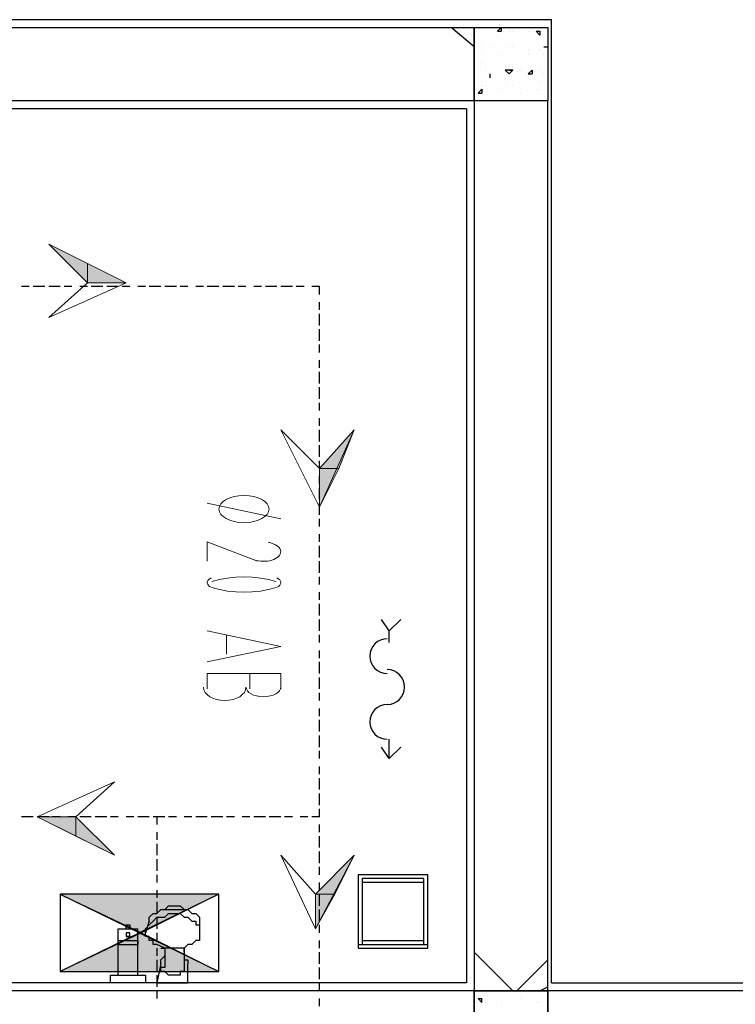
# Model space of a CAD drawing. Header units: millimetres. Extents: x 0 to 420, y 0 to 297.
# Tile 43 of 88: x 184 to 192, y 162 to 172. Entities that reach past the tile are written whole.
import ezdxf

# ---------------------------------------------------------------- set-up
doc = ezdxf.new("R2010")
doc.units = ezdxf.units.MM
doc.layers.add('FILL_000000', color=7, linetype='Continuous')
doc.layers.add('LINE_000000', color=7, linetype='Continuous')

msp = doc.modelspace()

# ---------------------------------------------------------------- hatches: boundary and pattern name
at = {"layer": 'FILL_000000'}
h = msp.add_hatch(color=7, dxfattribs=at)
h.dxf.hatch_style = 1
h.paths.add_polyline_path([(184.827, 169.418), (184.827, 169.63), (184.404, 169.841), (184.827, 169.418)])
h = msp.add_hatch(color=7, dxfattribs=at)
h.dxf.hatch_style = 1
h.paths.add_polyline_path([(185.251, 169.418), (184.827, 169.418), (184.827, 169.63), (185.251, 169.418)])
h = msp.add_hatch(color=7, dxfattribs=at)
h.dxf.hatch_style = 1
h.paths.add_polyline_path([(187.367, 167.386), (187.579, 167.386), (187.748, 167.809), (187.367, 167.386)])
h = msp.add_hatch(color=7, dxfattribs=at)
h.dxf.hatch_style = 1
h.paths.add_polyline_path([(187.367, 166.963), (187.367, 167.386), (187.579, 167.386), (187.367, 166.963)])
h = msp.add_hatch(color=7, dxfattribs=at)
h.dxf.hatch_style = 1
h.paths.add_polyline_path([(184.277, 163.576), (184.7, 163.576), (184.7, 163.364), (184.277, 163.576)])
h = msp.add_hatch(color=7, dxfattribs=at)
h.dxf.hatch_style = 1
h.paths.add_polyline_path([(184.7, 163.576), (184.7, 163.364), (185.124, 163.153), (184.7, 163.576)])
h = msp.add_hatch(color=7, dxfattribs=at)
h.dxf.hatch_style = 1
h.paths.add_polyline_path([(187.325, 162.729), (187.537, 162.729), (187.748, 163.153), (187.325, 162.729)])
h = msp.add_hatch(color=7, dxfattribs=at)
h.dxf.hatch_style = 1
h.paths.add_polyline_path([(184.531, 162.729), (185.42, 162.306), (186.267, 162.729), (184.531, 162.729)])
h = msp.add_hatch(color=7, dxfattribs=at)
h.dxf.hatch_style = 1
h.paths.add_polyline_path([(185.42, 162.306), (186.267, 162.729), (184.531, 162.729), (185.42, 162.306)])
h = msp.add_hatch(color=7, dxfattribs=at)
h.dxf.hatch_style = 1
h.paths.add_polyline_path([(187.325, 162.348), (187.325, 162.729), (187.537, 162.729), (187.325, 162.348)])
h = msp.add_hatch(color=7, dxfattribs=at)
h.dxf.hatch_style = 1
h.paths.add_polyline_path([(184.531, 161.883), (185.42, 162.306), (186.267, 161.883), (184.531, 161.883)])
h = msp.add_hatch(color=7, dxfattribs=at)
h.dxf.hatch_style = 1
h.paths.add_polyline_path([(185.42, 162.306), (186.267, 161.883), (184.531, 161.883), (185.42, 162.306)])

# ---------------------------------------------------------------- linework, layer by layer
at = {"layer": 'LINE_000000', "lineweight": 25}
for p, q in [((189.907, 161.756), (189.907, 172.297)), ((189.061, 172), (188.807, 172.212)), ((189.315, 172.17), (189.357, 172.212)), ((189.315, 172.17), (189.357, 172.17)), ((189.357, 172.212), (189.357, 172.17)), ((189.442, 172.17), (189.442, 172.17)), ((189.484, 172.17), (189.484, 172.17)), ((189.653, 172.17), (189.653, 172.17)), ((189.738, 172.17), (189.78, 172.127)), ((189.738, 172.17), (189.78, 172.17)), ((189.78, 172.17), (189.78, 172.127)), ((189.061, 172.085), (189.061, 172.085)), ((189.315, 172.127), (189.315, 172.127)), ((189.315, 172.127), (189.315, 172.127)), ((189.315, 172.127), (189.315, 172.127)), ((189.78, 172.127), (189.78, 172.127)), ((189.145, 172.043), (189.145, 172.043)), ((189.145, 171.958), (189.145, 171.958)), ((189.272, 172), (189.272, 172)), ((189.442, 172), (189.442, 172)), ((189.442, 172), (189.442, 172)), ((189.484, 172), (189.484, 172)), ((189.653, 171.958), (189.653, 171.958)), ((189.78, 171.958), (189.78, 171.958)), ((189.78, 171.958), (189.78, 171.958)), ((189.823, 172), (189.865, 172)), ((189.823, 172), (189.865, 172)), ((189.823, 172), (189.823, 172)), ((189.357, 171.916), (189.357, 171.916)), ((189.653, 171.916), (189.653, 171.916)), ((189.823, 171.916), (189.823, 171.916)), ((189.145, 171.831), (189.145, 171.831)), ((189.188, 171.789), (189.188, 171.789)), ((189.188, 171.789), (189.188, 171.789)), ((189.442, 171.746), (189.484, 171.746)), ((189.442, 171.746), (189.484, 171.746)), ((189.442, 171.746), (189.442, 171.746)), ((189.484, 171.789), (189.484, 171.789)), ((189.484, 171.746), (189.484, 171.746)), ((189.569, 171.746), (189.569, 171.746)), ((189.653, 171.704), (189.696, 171.746)), ((189.696, 171.746), (189.696, 171.704)), ((189.78, 171.746), (189.78, 171.746)), ((189.23, 171.704), (189.23, 171.662)), ((189.23, 171.704), (189.23, 171.704)), ((189.23, 171.704), (189.23, 171.662)), ((189.653, 171.704), (189.696, 171.704)), ((189.823, 171.704), (189.823, 171.704)), ((189.103, 171.492), (189.145, 171.535)), ((189.145, 171.619), (189.145, 171.619)), ((189.145, 171.577), (189.145, 171.577)), ((189.145, 171.535), (189.145, 171.492)), ((189.188, 171.577), (189.188, 171.577)), ((189.357, 171.535), (189.357, 171.535)), ((189.399, 171.577), (189.399, 171.577)), ((189.484, 171.577), (189.484, 171.577)), ((189.484, 171.577), (189.484, 171.577)), ((189.738, 171.535), (189.738, 171.535)), ((189.78, 171.619), (189.78, 171.619)), ((189.78, 171.535), (189.78, 171.535)), ((189.103, 171.492), (189.145, 171.492)), ((189.569, 171.492), (189.569, 171.492)), ((184.192, 169.376), (184.108, 169.376)), ((184.362, 169.376), (184.235, 169.376)), ((184.531, 169.376), (184.404, 169.376)), ((184.658, 169.376), (184.573, 169.376)), ((184.827, 169.376), (184.743, 169.376)), ((184.997, 169.376), (184.87, 169.376)), ((185.166, 169.376), (185.039, 169.376)), ((185.293, 169.376), (185.208, 169.376)), ((185.462, 169.376), (185.378, 169.376)), ((185.632, 169.376), (185.505, 169.376)), ((185.801, 169.376), (185.674, 169.376)), ((185.928, 169.376), (185.843, 169.376)), ((186.097, 169.376), (186.013, 169.376)), ((186.267, 169.376), (186.14, 169.376)), ((186.436, 169.376), (186.309, 169.376)), ((186.563, 169.376), (186.478, 169.376)), ((186.732, 169.376), (186.648, 169.376)), ((186.902, 169.376), (186.775, 169.376)), ((187.071, 169.376), (186.944, 169.376)), ((187.198, 169.376), (187.113, 169.376)), ((187.367, 169.122), (187.367, 169.206)), ((187.367, 168.952), (187.367, 169.079)), ((187.367, 168.783), (187.367, 168.91)), ((187.367, 168.656), (187.367, 168.741)), ((187.367, 168.487), (187.367, 168.571)), ((187.367, 168.317), (187.367, 168.444)), ((187.367, 168.148), (187.367, 168.275)), ((187.367, 168.021), (187.367, 168.106)), ((187.367, 167.852), (187.367, 167.936)), ((187.367, 167.682), (187.367, 167.809)), ((187.367, 167.513), (187.367, 167.64)), ((187.367, 167.386), (187.367, 167.471)), ((187.367, 167.217), (187.367, 167.301)), ((187.367, 167.047), (187.367, 167.174)), ((187.367, 166.878), (187.367, 167.005)), ((187.367, 166.751), (187.367, 166.836)), ((187.367, 166.582), (187.367, 166.666)), ((187.367, 166.412), (187.367, 166.539)), ((187.367, 166.243), (187.367, 166.37)), ((187.367, 166.116), (187.367, 166.201)), ((187.367, 165.947), (187.367, 166.031)), ((187.367, 165.777), (187.367, 165.904)), ((187.367, 165.608), (187.367, 165.735)), ((188.129, 165.481), (188.129, 165.608)), ((187.367, 165.481), (187.367, 165.566)), ((187.367, 165.312), (187.367, 165.396)), ((187.367, 165.142), (187.367, 165.269)), ((187.367, 164.973), (187.367, 165.1)), ((187.367, 164.846), (187.367, 164.931)), ((187.367, 164.677), (187.367, 164.761)), ((187.367, 164.507), (187.367, 164.634)), ((187.367, 164.338), (187.367, 164.465)), ((188.129, 164.211), (188.129, 164.423)), ((187.367, 164.211), (187.367, 164.296)), ((187.367, 164.042), (187.367, 164.126)), ((187.367, 163.872), (187.367, 163.999)), ((187.367, 163.703), (187.367, 163.83)), ((187.367, 163.576), (187.367, 163.661)), ((184.235, 163.576), (184.108, 163.576)), ((184.404, 163.576), (184.277, 163.576)), ((184.531, 163.576), (184.446, 163.576)), ((184.7, 163.576), (184.616, 163.576)), ((184.87, 163.576), (184.743, 163.576)), ((185.039, 163.576), (184.912, 163.576)), ((185.166, 163.576), (185.081, 163.576)), ((185.335, 163.576), (185.251, 163.576)), ((185.505, 163.576), (185.378, 163.576)), ((185.674, 163.576), (185.547, 163.576)), ((185.589, 163.576), (185.589, 163.491)), ((185.801, 163.576), (185.716, 163.576)), ((185.97, 163.576), (185.886, 163.576)), ((186.14, 163.576), (186.013, 163.576)), ((186.309, 163.576), (186.182, 163.576)), ((186.436, 163.576), (186.351, 163.576)), ((186.605, 163.576), (186.521, 163.576)), ((186.775, 163.576), (186.648, 163.576)), ((186.944, 163.576), (186.817, 163.576)), ((187.071, 163.576), (186.986, 163.576)), ((187.24, 163.576), (187.156, 163.576)), ((187.367, 163.576), (187.283, 163.576)), ((187.367, 163.407), (187.367, 163.491)), ((185.589, 163.407), (185.589, 163.322)), ((187.367, 163.237), (187.367, 163.364)), ((185.589, 163.28), (185.589, 163.153)), ((187.367, 163.068), (187.367, 163.195)), ((185.589, 163.11), (185.589, 162.983)), ((187.367, 162.941), (187.367, 163.026)), ((185.589, 162.941), (185.589, 162.856)), ((187.367, 162.772), (187.367, 162.856)), ((184.531, 162.729), (186.267, 161.883)), ((185.589, 162.772), (185.589, 162.687)), ((187.367, 162.602), (187.367, 162.729)), ((185.589, 162.645), (185.589, 162.518)), ((185.716, 162.602), (185.716, 162.602)), ((185.759, 162.602), (185.759, 162.602)), ((185.759, 162.602), (185.801, 162.602)), ((185.801, 162.602), (185.843, 162.602)), ((185.801, 162.602), (185.801, 162.602)), ((185.589, 162.475), (185.589, 162.348)), ((187.367, 162.433), (187.367, 162.56)), ((185.251, 162.391), (185.251, 162.348)), ((185.251, 162.391), (185.251, 162.391)), ((185.251, 162.391), (185.251, 162.391)), ((185.293, 162.348), (185.293, 162.391)), ((185.293, 162.391), (185.293, 162.391)), ((185.293, 162.391), (185.293, 162.348)), ((185.293, 162.391), (185.293, 162.391)), ((185.505, 162.433), (185.462, 162.306)), ((185.505, 162.433), (185.505, 162.433)), ((185.505, 162.433), (185.505, 162.433)), ((186.055, 162.433), (186.055, 162.306)), ((187.367, 162.306), (187.367, 162.391)), ((185.166, 162.348), (185.166, 162.348)), ((185.251, 162.348), (185.251, 162.348)), ((185.251, 162.264), (185.251, 162.264)), ((185.251, 162.264), (185.251, 162.264)), ((185.293, 162.264), (185.251, 162.264)), ((185.293, 162.348), (185.293, 162.348)), ((185.378, 162.348), (185.378, 162.348)), ((185.589, 162.306), (185.589, 162.221)), ((186.055, 162.306), (186.055, 162.306)), ((185.166, 162.179), (185.166, 162.221)), ((185.166, 162.179), (185.166, 162.221)), ((185.166, 162.179), (185.166, 162.179)), ((185.166, 162.179), (185.166, 162.179)), ((185.166, 162.179), (185.166, 162.179)), ((185.166, 162.179), (185.166, 162.179)), ((185.166, 162.179), (185.166, 162.179)), ((185.166, 162.179), (185.166, 162.179)), ((185.166, 162.179), (185.166, 162.179)), ((185.378, 162.221), (185.378, 162.179)), ((185.378, 162.221), (185.378, 162.179)), ((185.378, 162.179), (185.378, 162.179)), ((185.378, 162.179), (185.378, 162.179)), ((185.378, 162.179), (185.378, 162.179)), ((185.378, 162.179), (185.378, 162.179)), ((185.378, 161.84), (185.378, 162.179)), ((185.378, 162.179), (185.378, 162.179)), ((187.367, 162.137), (187.367, 162.221)), ((185.589, 162.137), (185.589, 162.052)), ((185.674, 162.137), (185.674, 162.137)), ((185.674, 162.137), (185.674, 162.094)), ((185.886, 162.094), (185.886, 162.137)), ((185.886, 162.137), (185.886, 162.137)), ((187.367, 161.967), (187.367, 162.094)), ((189.484, 161.671), (189.061, 162.094)), ((185.589, 162.01), (185.589, 161.883)), ((189.526, 161.671), (189.865, 162.01)), ((185.081, 161.84), (185.081, 161.84)), ((185.166, 161.84), (185.166, 161.84)), ((185.378, 161.84), (185.378, 161.84)), ((185.462, 161.84), (185.462, 161.84)), ((185.589, 161.84), (185.589, 161.713)), ((185.674, 161.883), (185.674, 161.883)), ((187.367, 161.798), (187.367, 161.925)), ((185.081, 161.756), (185.081, 161.756)), ((185.462, 161.756), (185.462, 161.756)), ((185.928, 161.756), (185.928, 161.756)), ((187.367, 161.671), (187.367, 161.756)), ((185.589, 161.671), (185.589, 161.586)), ((189.78, 161.671), (189.865, 161.713)), ((187.367, 161.502), (187.367, 161.586)), ((189.103, 161.586), (189.145, 161.586)), ((189.103, 161.586), (189.145, 161.544)), ((189.145, 161.544), (189.145, 161.586)), ((189.188, 161.544), (189.188, 161.544)), ((189.357, 161.544), (189.357, 161.544)), ((189.569, 161.586), (189.569, 161.586)), ((189.738, 161.544), (189.738, 161.544)), ((189.78, 161.544), (189.78, 161.544))]:
    msp.add_line(p, q, dxfattribs=at)
at = {"layer": 'LINE_000000', "lineweight": 13}
for p, q in [((186.14, 167.005), (186.944, 166.836)), ((186.351, 165.354), (186.351, 165.566)), ((186.14, 165.142), (186.14, 164.973)), ((186.605, 164.973), (186.605, 165.142))]:
    msp.add_line(p, q, dxfattribs=at)
at = {"layer": 'LINE_000000', "lineweight": 25}
for points in [[(188.976, 171.323), (182.16, 171.323), (182.16, 172.297), (189.907, 172.297)], [(188.976, 171.323), (188.976, 161.756), (169.799, 161.756), (169.799, 171.323)], [(187.367, 169.291), (187.367, 169.376), (187.283, 169.376)], [(188.256, 165.735), (188.129, 165.608), (188.045, 165.735)], [(188.108, 165.523), (188.07, 165.519), (188.034, 165.508), (188.002, 165.491), (187.973, 165.468), (187.95, 165.439), (187.933, 165.407), (187.922, 165.371), (187.918, 165.333), (187.922, 165.294), (187.933, 165.259), (187.95, 165.226), (187.973, 165.198), (188.002, 165.175), (188.034, 165.157), (188.07, 165.146), (188.108, 165.142)], [(188.108, 164.804), (188.147, 164.808), (188.182, 164.819), (188.215, 164.836), (188.243, 164.859), (188.266, 164.888), (188.284, 164.92), (188.295, 164.956), (188.299, 164.994), (188.295, 165.033), (188.284, 165.068), (188.266, 165.101), (188.243, 165.129), (188.215, 165.152), (188.182, 165.17), (188.147, 165.181), (188.108, 165.185)], [(188.108, 164.804), (188.07, 164.8), (188.034, 164.789), (188.002, 164.771), (187.973, 164.748), (187.95, 164.72), (187.933, 164.687), (187.922, 164.652), (187.918, 164.613), (187.922, 164.575), (187.933, 164.539), (187.95, 164.507), (187.973, 164.478), (188.002, 164.455), (188.034, 164.438), (188.07, 164.427), (188.108, 164.423)], [(188.256, 164.338), (188.129, 164.211), (188.045, 164.338)], [(186.267, 162.729), (184.531, 161.883), (186.267, 161.883), (186.267, 162.729), (184.531, 162.729), (184.531, 161.883)], [(185.505, 162.433), (185.505, 162.475), (185.547, 162.518), (185.589, 162.518), (185.632, 162.56), (185.674, 162.56), (185.716, 162.602), (185.759, 162.602), (185.843, 162.602), (185.886, 162.56), (185.928, 162.56), (185.97, 162.518), (186.013, 162.518), (186.055, 162.475), (186.055, 162.433)], [(185.462, 162.306), (185.462, 162.348), (185.505, 162.391), (185.547, 162.433), (185.589, 162.475), (185.674, 162.475), (185.716, 162.518), (185.759, 162.518), (185.843, 162.518), (185.886, 162.475), (185.928, 162.475), (185.97, 162.433), (186.013, 162.433), (186.013, 162.391), (186.055, 162.391), (186.055, 162.348), (186.055, 162.306)], [(185.505, 162.433), (185.505, 162.475), (185.547, 162.518), (185.589, 162.518), (185.632, 162.56), (185.674, 162.56), (185.716, 162.56), (185.759, 162.56), (185.843, 162.56), (185.886, 162.56), (185.928, 162.56), (185.97, 162.518), (186.013, 162.518), (186.055, 162.475), (186.055, 162.433)], [(185.251, 162.348), (185.251, 162.391), (185.293, 162.391)], [(185.166, 162.348), (185.251, 162.348), (185.378, 162.348)], [(185.166, 162.179), (185.166, 162.264), (185.166, 162.348)], [(185.378, 162.179), (185.378, 162.264), (185.378, 162.348)], [(186.055, 162.306), (186.055, 162.264), (186.055, 162.221), (186.013, 162.221), (185.97, 162.179), (185.928, 162.179), (185.886, 162.137), (185.843, 162.137), (185.759, 162.137), (185.716, 162.137), (185.674, 162.137), (185.589, 162.179), (185.547, 162.179), (185.547, 162.221), (185.505, 162.221), (185.505, 162.264), (185.462, 162.264), (185.462, 162.306)], [(185.166, 162.179), (185.166, 162.221), (185.208, 162.221), (185.251, 162.221), (185.293, 162.221), (185.335, 162.221), (185.378, 162.221), (185.378, 162.179)], [(185.166, 162.179), (185.166, 162.221), (185.208, 162.221), (185.251, 162.221), (185.293, 162.221), (185.335, 162.221), (185.378, 162.221), (185.378, 162.179)], [(185.166, 161.84), (185.166, 162.179), (185.378, 162.179)], [(185.632, 162.137), (185.674, 162.137), (185.674, 162.052), (185.674, 161.967), (185.674, 161.925), (185.632, 161.925)], [(185.632, 161.967), (185.632, 162.01), (185.674, 162.052)], [(185.886, 162.137), (185.886, 162.052), (185.886, 161.967), (185.886, 161.925), (185.886, 161.883)], [(185.886, 162.052), (185.886, 162.01), (185.928, 162.01), (185.928, 161.967)], [(185.632, 161.967), (185.589, 161.756), (185.928, 161.756), (185.928, 161.967)], [(185.886, 161.883), (185.843, 161.883), (185.843, 161.84), (185.801, 161.84), (185.759, 161.84), (185.716, 161.84), (185.674, 161.883), (185.632, 161.883), (185.632, 161.925)], [(189.907, 161.756), (200.533, 161.756), (200.533, 157.692)]]:
    msp.add_lwpolyline(points, dxfattribs=at)
for points in [[(189.061, 172.212), (189.061, 171.408), (182.245, 171.408), (182.245, 172.212), (189.061, 172.212)], [(189.865, 171.408), (189.061, 171.408), (189.061, 172.212), (189.865, 172.212), (189.865, 171.408)], [(189.399, 171.746), (189.442, 171.704), (189.484, 171.746), (189.399, 171.746)], [(189.061, 161.671), (189.865, 161.671), (189.865, 171.408), (189.061, 171.408), (189.061, 161.671)], [(188.553, 162.137), (188.553, 162.941), (187.791, 162.941), (187.791, 162.137), (188.553, 162.137)], [(188.553, 162.179), (188.553, 162.941), (187.791, 162.941), (187.791, 162.179), (188.553, 162.179)], [(188.51, 162.179), (188.51, 162.899), (187.833, 162.899), (187.833, 162.179), (188.51, 162.179)], [(188.51, 162.221), (188.51, 162.856), (187.833, 162.856), (187.833, 162.221), (188.51, 162.221)], [(185.251, 162.264), (185.293, 162.264), (185.293, 162.306), (185.251, 162.306), (185.251, 162.264)], [(185.251, 162.264), (185.293, 162.264), (185.293, 162.306), (185.251, 162.306), (185.251, 162.264)], [(185.251, 162.264), (185.293, 162.264), (185.293, 162.306), (185.251, 162.306), (185.251, 162.264)], [(185.462, 161.756), (185.081, 161.756), (185.081, 161.84), (185.462, 161.84), (185.462, 161.756)], [(189.061, 160.867), (189.061, 161.671), (169.587, 161.671), (169.587, 160.867), (189.061, 160.867)], [(189.865, 161.671), (189.061, 161.671), (189.061, 160.867), (189.865, 160.867), (189.865, 161.671)], [(199.686, 160.867), (199.686, 161.671), (189.865, 161.671), (189.865, 160.867), (199.686, 160.867)]]:
    msp.add_lwpolyline(points, close=True, dxfattribs=at)
at = {"layer": 'LINE_000000', "lineweight": 0}
for points in [[(184.827, 169.418), (184.827, 169.63), (184.404, 169.841), (184.827, 169.418)], [(185.251, 169.418), (184.827, 169.418), (184.827, 169.63), (185.251, 169.418)], [(187.367, 167.386), (187.579, 167.386), (187.748, 167.809), (187.367, 167.386)], [(187.367, 166.963), (187.367, 167.386), (187.579, 167.386), (187.367, 166.963)], [(184.277, 163.576), (184.7, 163.576), (184.7, 163.364), (184.277, 163.576)], [(184.7, 163.576), (184.7, 163.364), (185.124, 163.153), (184.7, 163.576)], [(187.325, 162.729), (187.537, 162.729), (187.748, 163.153), (187.325, 162.729)], [(184.531, 162.729), (185.42, 162.306), (186.267, 162.729), (184.531, 162.729)], [(185.42, 162.306), (186.267, 162.729), (184.531, 162.729), (185.42, 162.306)], [(187.325, 162.348), (187.325, 162.729), (187.537, 162.729), (187.325, 162.348)], [(184.531, 161.883), (185.42, 162.306), (186.267, 161.883), (184.531, 161.883)], [(185.42, 162.306), (186.267, 161.883), (184.531, 161.883), (185.42, 162.306)]]:
    msp.add_lwpolyline(points, close=True, dxfattribs=at)
at = {"layer": 'LINE_000000', "lineweight": 13}
for points in [[(184.404, 169.037), (184.827, 169.418), (184.404, 169.841), (185.251, 169.418), (184.404, 169.037)], [(186.944, 167.809), (187.367, 167.386), (187.748, 167.809), (187.367, 166.963), (186.944, 167.809)], [(186.542, 166.793), (186.597, 166.796), (186.649, 166.805), (186.696, 166.819), (186.736, 166.837), (186.77, 166.859), (186.795, 166.884), (186.811, 166.912), (186.817, 166.942), (186.811, 166.971), (186.795, 166.999), (186.77, 167.024), (186.736, 167.046), (186.696, 167.064), (186.649, 167.078), (186.597, 167.087), (186.542, 167.09), (186.486, 167.087), (186.435, 167.078), (186.388, 167.064), (186.347, 167.046), (186.314, 167.024), (186.288, 166.999), (186.272, 166.971), (186.267, 166.942), (186.272, 166.912), (186.288, 166.884), (186.314, 166.859), (186.347, 166.837), (186.388, 166.819), (186.435, 166.805), (186.486, 166.796), (186.542, 166.793)], [(185.124, 163.957), (184.7, 163.576), (185.124, 163.153), (184.277, 163.576), (185.124, 163.957)], [(186.944, 163.153), (187.325, 162.729), (187.748, 163.153), (187.325, 162.348), (186.944, 163.153)]]:
    msp.add_lwpolyline(points, close=True, dxfattribs=at)
for points in [[(186.69, 166.37), (186.14, 166.582), (186.14, 166.37)], [(186.944, 166.475), (186.942, 166.492), (186.934, 166.509), (186.922, 166.525), (186.906, 166.539), (186.886, 166.552), (186.862, 166.563), (186.835, 166.572), (186.805, 166.578)], [(186.653, 166.386), (186.675, 166.379), (186.699, 166.374), (186.724, 166.371), (186.749, 166.37), (186.774, 166.371), (186.799, 166.373), (186.823, 166.377), (186.846, 166.383), (186.868, 166.391), (186.887, 166.4), (186.904, 166.411), (186.918, 166.422), (186.929, 166.435), (186.937, 166.448), (186.942, 166.462), (186.944, 166.476)], [(186.183, 166.188), (186.173, 166.183), (186.164, 166.178), (186.157, 166.172), (186.151, 166.166), (186.146, 166.159), (186.143, 166.152), (186.14, 166.145), (186.14, 166.137), (186.14, 166.13), (186.143, 166.122), (186.146, 166.115), (186.151, 166.109), (186.157, 166.102), (186.164, 166.096), (186.173, 166.091), (186.183, 166.086)], [(186.893, 166.148), (186.809, 166.171), (186.722, 166.187), (186.632, 166.197), (186.542, 166.201), (186.451, 166.197), (186.362, 166.187), (186.275, 166.171), (186.191, 166.148)], [(186.901, 166.086), (186.911, 166.091), (186.919, 166.096), (186.927, 166.102), (186.933, 166.109), (186.938, 166.115), (186.941, 166.122), (186.943, 166.13), (186.944, 166.137), (186.943, 166.145), (186.941, 166.152), (186.938, 166.159), (186.933, 166.166), (186.927, 166.172), (186.919, 166.178), (186.911, 166.183), (186.901, 166.188)], [(186.191, 166.084), (186.275, 166.061), (186.362, 166.045), (186.451, 166.035), (186.542, 166.031), (186.632, 166.035), (186.722, 166.045), (186.809, 166.061), (186.893, 166.084)], [(186.14, 165.608), (186.944, 165.439), (186.14, 165.269)], [(186.944, 164.973), (186.944, 165.142), (186.14, 165.142)], [(186.097, 164.994), (186.102, 164.964), (186.116, 164.936), (186.137, 164.911), (186.166, 164.889), (186.2, 164.871), (186.24, 164.858), (186.283, 164.849), (186.33, 164.846), (186.377, 164.849), (186.421, 164.858), (186.46, 164.871), (186.495, 164.889), (186.523, 164.911), (186.545, 164.936), (186.558, 164.964), (186.563, 164.994)], [(186.563, 164.994), (186.567, 164.973), (186.578, 164.953), (186.596, 164.935), (186.619, 164.919), (186.647, 164.906), (186.679, 164.897), (186.715, 164.89), (186.754, 164.888), (186.792, 164.89), (186.828, 164.897), (186.86, 164.906), (186.888, 164.919), (186.911, 164.935), (186.929, 164.953), (186.94, 164.973), (186.944, 164.994)]]:
    msp.add_lwpolyline(points, dxfattribs=at)

doc.saveas('drawing.dxf')
